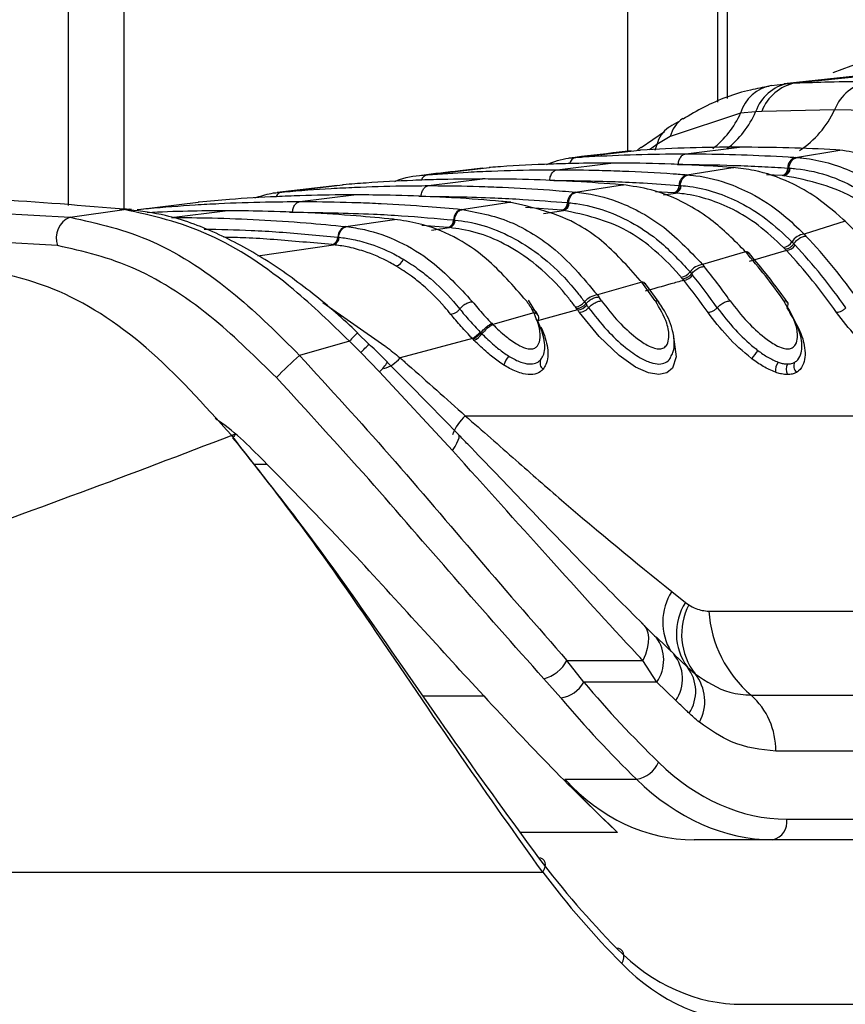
# Model space of a CAD drawing. Header units: millimetres. Extents: x 20 to 19305, y 40 to 15632.
# Tile 103 of 114: x 18220 to 18270, y 5856 to 5915. Entities that reach past the tile are written whole.
import ezdxf

# ---------------------------------------------------------------- set-up
doc = ezdxf.new("R2010")
doc.units = ezdxf.units.MM

msp = doc.modelspace()

# ---------------------------------------------------------------- linework, layer by layer
at = {"color": 7, "linetype": 'Continuous', "lineweight": 25, "ltscale": 2}
for p, q in [((18222.657, 5903.888), (18222.657, 6408.556)), ((18261.918, 6408.556), (18261.918, 5910.133)), ((18271.067, 5911.792), (18265.944, 5911.241)), ((18266.634, 5911.294), (18271.87, 5911.847)), ((18265.185, 5911.133), (18266.207, 5911.267)), ((18266.207, 5911.267), (18266.634, 5911.294)), ((18264.223, 5909.556), (18263.311, 5909.465)), ((18264.59, 5909.577), (18264.223, 5909.556)), ((18268.992, 5909.672), (18264.59, 5909.577)), ((18273.389, 5909.577), (18268.992, 5909.672)), ((18263.311, 5909.465), (18259.059, 5908.049)), ((18258.705, 5908.338), (18257.296, 5907.38)), ((18259.059, 5908.049), (18258.254, 5907.575)), ((18253.356, 5906.79), (18257.192, 5907.229)), ((18257.279, 5907.402), (18257.046, 5907.199)), ((18257.1, 5907.248), (18257.276, 5907.407)), ((18257.285, 5907.235), (18257.192, 5907.229)), ((18257.192, 5907.229), (18257.214, 5907.231)), ((18259.994, 5907.007), (18263.251, 5907.41)), ((18266.633, 5906.79), (18269.31, 5907.229)), ((18269.31, 5907.229), (18269.216, 5907.235)), ((18253.269, 5906.784), (18253.356, 5906.79)), ((18266.633, 5906.79), (18266.721, 5906.784)), ((18244.365, 5905.741), (18248.103, 5906.18)), ((18248.182, 5906.186), (18248.103, 5906.18)), ((18248.103, 5906.18), (18248.121, 5906.182)), ((18252.216, 5906.045), (18255.473, 5906.448)), ((18260.068, 5905.741), (18262.842, 5906.18)), ((18262.842, 5906.18), (18262.764, 5906.186)), ((18262.91, 5906.177), (18262.831, 5906.182)), ((18262.842, 5906.18), (18262.91, 5906.182)), ((18266.162, 5906.149), (18266.247, 5906.144)), ((18266.248, 5906.144), (18266.304, 5906.14)), ((18244.291, 5905.735), (18244.365, 5905.741)), ((18244.438, 5905.083), (18247.694, 5905.485)), ((18260.068, 5905.741), (18260.142, 5905.735)), ((18265.911, 5905.686), (18265.825, 5905.692)), ((18265.969, 5905.682), (18265.911, 5905.686)), ((18238.934, 5905.1), (18235.273, 5904.664)), ((18235.557, 5904.693), (18239.225, 5905.132)), ((18239.293, 5905.137), (18239.225, 5905.132)), ((18253.32, 5904.693), (18256.164, 5905.132)), ((18256.164, 5905.132), (18256.097, 5905.137)), ((18256.164, 5905.132), (18256.236, 5905.133)), ((18256.235, 5905.128), (18256.168, 5905.133)), ((18259.593, 5905.101), (18259.665, 5905.095)), ((18259.665, 5905.095), (18259.713, 5905.091)), ((18235.493, 5904.687), (18235.557, 5904.693)), ((18236.66, 5904.12), (18239.916, 5904.523)), ((18253.32, 5904.693), (18253.384, 5904.687)), ((18259.326, 5904.638), (18259.253, 5904.643)), ((18259.375, 5904.634), (18259.326, 5904.638)), ((18210.302, 5903.87), (18222.76, 5903.173)), ((18222.76, 5903.173), (18226.028, 5903.64)), ((18225.936, 5903.65), (18225.735, 5903.672)), ((18226.028, 5903.64), (18225.936, 5903.65)), ((18226.473, 5903.645), (18226.378, 5903.655)), ((18226.83, 5903.643), (18226.887, 5903.649)), ((18226.887, 5903.649), (18230.502, 5904.086)), ((18230.561, 5904.091), (18230.502, 5904.086)), ((18246.433, 5903.649), (18249.331, 5904.086)), ((18246.433, 5903.649), (18246.49, 5903.643)), ((18249.331, 5904.086), (18249.272, 5904.091)), ((18249.331, 5904.086), (18249.406, 5904.087)), ((18249.406, 5904.082), (18249.347, 5904.087)), ((18252.841, 5904.053), (18252.904, 5904.048)), ((18252.904, 5904.048), (18252.946, 5904.044)), ((18228.882, 5903.158), (18232.138, 5903.561)), ((18239.436, 5902.608), (18242.378, 5903.043)), ((18242.378, 5903.043), (18242.326, 5903.048)), ((18245.952, 5903.009), (18246.007, 5903.004)), ((18246.008, 5903.004), (18246.045, 5903)), ((18252.562, 5903.591), (18252.5, 5903.596)), ((18252.605, 5903.587), (18252.562, 5903.591)), ((18269.645, 5902.926), (18269.522, 5903.044)), ((18239.436, 5902.608), (18239.487, 5902.602)), ((18245.664, 5902.547), (18245.608, 5902.552)), ((18245.702, 5902.543), (18245.664, 5902.547)), ((18269.645, 5902.926), (18267.154, 5902.153)), ((18222.001, 5901.454), (18209.61, 5902.157)), ((18238.953, 5901.968), (18239.002, 5901.963)), ((18239.002, 5901.963), (18239.035, 5901.96)), ((18267.154, 5902.153), (18267.266, 5902.036)), ((18238.656, 5901.507), (18238.607, 5901.512)), ((18238.69, 5901.503), (18238.656, 5901.507)), ((18266.008, 5901.233), (18265.901, 5901.344)), ((18266.08, 5901.156), (18266.008, 5901.233)), ((18266.421, 5901.683), (18266.531, 5901.568)), ((18266.53, 5901.569), (18266.606, 5901.489)), ((18263.609, 5901.079), (18261.009, 5900.308)), ((18263.609, 5901.079), (18263.503, 5901.197)), ((18263.816, 5900.981), (18263.709, 5901.1)), ((18266.08, 5901.156), (18263.83, 5900.495)), ((18261.009, 5900.308), (18261.106, 5900.19)), ((18259.808, 5899.433), (18259.716, 5899.543)), ((18259.87, 5899.356), (18259.808, 5899.433)), ((18260.253, 5899.864), (18260.347, 5899.75)), ((18260.347, 5899.75), (18260.412, 5899.67)), ((18257.332, 5899.236), (18254.648, 5898.467)), ((18257.332, 5899.236), (18257.24, 5899.354)), ((18257.543, 5899.134), (18257.45, 5899.252)), ((18258.377, 5898.019), (18257.552, 5899.147)), ((18254.648, 5898.467), (18254.732, 5898.35)), ((18250.935, 5897.428), (18250.486, 5898.146)), ((18253.4, 5897.637), (18253.32, 5897.748)), ((18253.871, 5898.049), (18253.954, 5897.936)), ((18253.954, 5897.936), (18254.011, 5897.856)), ((18250.811, 5897.384), (18248.32, 5896.69)), ((18250.811, 5897.384), (18250.709, 5897.577)), ((18251.076, 5897.209), (18250.968, 5897.422)), ((18253.454, 5897.561), (18251.035, 5896.898)), ((18253.454, 5897.561), (18253.4, 5897.637)), ((18248.258, 5896.753), (18248.32, 5896.69)), ((18240.83, 5895.494), (18240.145, 5896.158)), ((18247.566, 5896.226), (18247.602, 5896.188)), ((18247.602, 5896.188), (18247.67, 5896.119)), ((18239.651, 5895.678), (18236.64, 5894.81)), ((18240.343, 5894.981), (18239.651, 5895.678)), ((18247.092, 5895.831), (18242.713, 5894.664)), ((18247.204, 5895.715), (18247.131, 5895.79)), ((18241.467, 5893.819), (18240.343, 5894.981)), ((18245.891, 5889.057), (18241.467, 5893.819)), ((18246.661, 5891.158), (18285.906, 5891.158)), ((18259.143, 5880.528), (18259.981, 5879.871)), ((18259.981, 5879.871), (18260.173, 5879.731)), ((18261.39, 5879.339), (18287.663, 5879.339)), ((18257.309, 5878.634), (18258.108, 5877.855)), ((18258.108, 5877.855), (18258.211, 5877.765)), ((18259.332, 5876.7), (18258.216, 5877.768)), ((18252.81, 5876.347), (18257.407, 5876.347)), ((18253.83, 5875.044), (18252.81, 5876.347)), ((18258.242, 5875.044), (18257.407, 5876.347)), ((18259.268, 5876.739), (18260.093, 5875.956)), ((18260.093, 5875.956), (18260.56, 5875.546)), ((18251.408, 5875.254), (18252.43, 5874.091)), ((18258.242, 5875.044), (18253.83, 5875.044)), ((18259.393, 5873.932), (18258.242, 5875.044)), ((18263.944, 5874.259), (18290.216, 5874.259)), ((18291.708, 5870.872), (18265.435, 5870.872)), ((18252.689, 5869.175), (18257.015, 5869.175)), ((18266.103, 5866.757), (18301.088, 5866.757)), ((18265.255, 5865.515), (18260.507, 5865.515)), ((18300.24, 5865.515), (18265.255, 5865.515)), ((18194.505, 5863.556), (18251.341, 5863.556)), ((18263.447, 5855.556), (18301.914, 5855.556))]:
    msp.add_line(p, q, dxfattribs=at)
at = {"color": 8, "linetype": 'Continuous', "lineweight": 25, "ltscale": 2}
for p, q in [((18226.005, 6408.556), (18226.005, 5903.688)), ((18256.488, 5907.162), (18256.488, 6408.556)), ((18262.503, 6408.556), (18262.503, 5910.35)), ((18258.254, 5907.575), (18257.798, 5907.257)), ((18258.254, 5907.575), (18258.115, 5907.211)), ((18259.505, 5906.366), (18259.544, 5906.366)), ((18265.825, 5905.692), (18264.882, 5905.746)), ((18243.844, 5904.439), (18243.988, 5904.441)), ((18259.253, 5904.643), (18258.167, 5904.716)), ((18258.653, 5904.521), (18259.375, 5904.634)), ((18226.811, 5903.631), (18226.887, 5903.649)), ((18252.5, 5903.596), (18250.31, 5903.759)), ((18236.035, 5903.476), (18236.21, 5903.479)), ((18251.383, 5903.401), (18252.605, 5903.587)), ((18245.608, 5902.552), (18244.03, 5902.68)), ((18244.606, 5902.38), (18245.702, 5902.543)), ((18234.117, 5900.836), (18238.69, 5901.503)), ((18238.033, 5898.02), (18241.796, 5895.401)), ((18233.842, 5888.23), (18234.665, 5888.23)), ((18244.081, 5874.217), (18247.773, 5874.217)), ((18255.87, 5865.951), (18249.984, 5865.951))]:
    msp.add_line(p, q, dxfattribs=at)
at = {"color": 7, "linetype": 'Continuous', "lineweight": 25, "ltscale": 2, "flags": 128}
for points in [[(18225.735, 5903.672), (18226.035, 5903.687), (18226.166, 5903.678)], [(18225.936, 5903.65), (18226.237, 5903.666), (18226.377, 5903.656)], [(18226.028, 5903.64), (18226.329, 5903.656), (18226.472, 5903.646)], [(18232.533, 5889.962), (18232.609, 5890.004), (18232.667, 5890.03), (18232.706, 5890.039), (18232.724, 5890.03), (18232.72, 5890.004), (18232.696, 5889.961), (18232.651, 5889.903), (18232.613, 5889.86)], [(18257.309, 5878.634), (18257.484, 5878.471), (18257.614, 5878.266), (18257.699, 5878.02), (18257.735, 5877.739), (18257.724, 5877.426), (18257.665, 5877.086), (18257.559, 5876.724), (18257.407, 5876.347)], [(18251.341, 5863.556), (18251.431, 5863.712), (18251.487, 5863.866), (18251.508, 5864.01), (18251.491, 5864.14), (18251.439, 5864.249), (18251.354, 5864.333), (18251.238, 5864.388), (18251.096, 5864.412)], [(18256.122, 5858.02), (18256.2, 5858.191), (18256.244, 5858.359), (18256.253, 5858.517), (18256.227, 5858.658), (18256.167, 5858.775), (18256.075, 5858.865), (18255.955, 5858.923), (18255.812, 5858.947)]]:
    msp.add_lwpolyline(points, dxfattribs=at)
at = {"color": 8, "linetype": 'Continuous', "lineweight": 25, "ltscale": 2, "flags": 128}
for points in [[(18259.237, 5895.961), (18259.251, 5895.932), (18259.424, 5894.723), (18259.197, 5894.048), (18258.856, 5893.759), (18258.361, 5893.653), (18257.732, 5893.762), (18256.965, 5894.111), (18255.963, 5894.814), (18254.754, 5895.953), (18253.564, 5897.405), (18253.564, 5897.405)], [(18245.891, 5889.057), (18246.042, 5889.292), (18246.158, 5889.501), (18246.238, 5889.681), (18246.28, 5889.828), (18246.284, 5889.942), (18246.25, 5890.021), (18246.243, 5890.028)]]:
    msp.add_lwpolyline(points, dxfattribs=at)
at = {"color": 7, "linetype": 'Continuous', "lineweight": 25, "ltscale": 4}
for centre, radius, start, end in [((18276.013, 5894.585), 18.723, 56.61233, 112.36692), ((18271.621, 5908.605), 2.837, 101.08325, 157.92071), ((18265.571, 5908.812), 2.352, 99.42431, 163.88216), ((18266.698, 5908.693), 2.621, 100.79171, 160.77104), ((18267.161, 5908.591), 2.754, 101.02911, 159.01926), ((18266.816, 5906.161), 0.655, 106.25083, 181.05891), ((18265.694, 5906.141), 0.468, 286.25103, 1.06014), ((18265.837, 5906.131), 0.468, 286.39587, 1.05623), ((18260.252, 5905.108), 0.659, 106.20583, 180.63266), ((18259.122, 5905.095), 0.471, 286.20607, 0.63411), ((18259.243, 5905.086), 0.471, 286.33238, 0.63536), ((18253.504, 5904.056), 0.663, 106.16608, 180.27075), ((18246.618, 5903.009), 0.666, 106.13056, 179.95751), ((18252.368, 5904.051), 0.474, 286.16636, 0.27239), ((18252.473, 5904.042), 0.474, 286.27848, 0.27636), ((18223.264, 5901.923), 1.348, 111.96227, 200.37114), ((18245.476, 5903.009), 0.476, 286.13087, 359.95932), ((18239.622, 5901.965), 0.669, 106.0986, 179.68319), ((18245.569, 5903), 0.476, 286.2312, 359.96465), ((18245.362, 5878.297), 34.587, 34.94985, 45.40523), ((18238.475, 5901.971), 0.478, 286.09895, 359.68513), ((18238.557, 5901.962), 0.478, 286.18983, 359.69143), ((18267.277, 5901.155), 1.005, 97.00292, 148.35536), ((18241.579, 5877.88), 35.261, 35.01023, 43.23921), ((18265.81, 5902.051), 0.713, 277.30113, 328.90406), ((18265.995, 5901.873), 0.722, 276.77754, 327.83761), ((18241.16, 5877.719), 34.821, 35.01487, 43.04915), ((18242.343, 5900.813), 0.603, 281.76783, 342.48866), ((18263.629, 5900.81), 0.27, 43.39896, 94.21453), ((18236.499, 5877.456), 35.958, 35.05687, 41.06765), ((18240.895, 5877.63), 34.464, 35.01487, 43.04915), ((18261.131, 5899.235), 1.08, 96.44825, 144.38493), ((18232.745, 5877.082), 36.583, 35.08598, 39.17326), ((18259.626, 5900.304), 0.766, 276.7112, 324.90377), ((18259.786, 5900.127), 0.775, 276.23559, 323.90884), ((18232.343, 5876.935), 36.121, 35.08803, 39.00591), ((18257.355, 5898.978), 0.26, 40.78221, 95.22901), ((18227.693, 5876.698), 37.234, 35.10433, 37.25107), ((18232.089, 5876.854), 35.751, 35.08803, 39.00591), ((18254.768, 5897.314), 1.159, 95.92632, 140.65225), ((18223.963, 5876.357), 37.821, 35.11108, 35.5571), ((18253.231, 5898.565), 0.822, 276.16333, 321.14886), ((18253.371, 5898.389), 0.832, 275.72395, 320.20608), ((18223.578, 5876.223), 37.338, 35.11125, 35.40674), ((18250.758, 5897.081), 0.348, 327.58906, 21.97419), ((18223.334, 5876.15), 36.955, 35.11125, 35.40674), ((18249.734, 5894.427), 2.669, 122.00879, 140.65684), ((18246.23, 5897.345), 1.743, 299.64012, 320.05088), ((18246.176, 5897.372), 1.95, 301.81771, 320.02581), ((18250.005, 5879.35), 20.436, 130.84196, 136.29038), ((18250.598, 5893.701), 1.697, 140.71801, 161.78161), ((18267.751, 5892.266), 4.429, 140.00313, 147.98296), ((18251.658, 5894.358), 0.479, 155.05948, 232.23484), ((18266.291, 5893.891), 0.877, 144.1867, 186.46394), ((18266.722, 5893.959), 0.658, 149.55754, 207.67876), ((18267.073, 5894.163), 0.538, 153.84355, 224.28764), ((18262.869, 5877.995), 3.444, 146.99789, 216.29366), ((18263.677, 5877.945), 3.933, 152.99544, 217.58657), ((18268.738, 5879.85), 7.365, 183.97562, 229.38867), ((18250.878, 5877.379), 2.19, 284.00583, 331.8923), ((18257.433, 5875.251), 2.363, 326.04755, 39.02435), ((18258.207, 5874.487), 2.39, 326.4096, 37.91803), ((18252.159, 5875.994), 1.923, 278.12061, 330.38588), ((18258.507, 5873.888), 2.639, 331.25232, 38.91319), ((18261.051, 5870.963), 4.385, 358.81343, 48.73005), ((18256.746, 5870.914), 1.759, 278.80532, 335.98248), ((18265.033, 5866.577), 1.085, 281.81036, 9.5356)]:
    msp.add_arc(centre, radius, start, end, dxfattribs=at)
at = {"color": 8, "linetype": 'Continuous', "lineweight": 25, "ltscale": 4}
for centre, radius, start, end in [((18258.975, 5911.839), 5.723, 307.68787, 336.48518), ((18263.777, 5912.018), 5.719, 302.87292, 335.77563), ((18260.75, 5907.682), 1.73, 122.77661, 167.77741), ((18258.087, 5911.821), 5.73, 308.18229, 335.72964), ((18259.932, 5907.18), 1.723, 124.53708, 166.76446), ((18253.467, 5906.292), 0.51, 102.55095, 166.0034), ((18244.467, 5905.261), 0.491, 102.03316, 160.83219), ((18235.639, 5904.244), 0.457, 100.42108, 156.93985), ((18250.783, 5897.045), 0.341, 29.16336, 85.25213), ((18244.196, 5891.511), 6.167, 130.99048, 137.48624), ((18224.349, 5910.691), 22.418, 315.51371, 317.3564), ((18241.218, 5895.882), 1.929, 285.52063, 320.84835), ((18239.681, 5895.775), 2.648, 312.40045, 328.9444), ((18248.766, 5888.898), 3.088, 132.95887, 158.77508), ((18262.057, 5878.679), 3.451, 147.60516, 211.0299), ((18256.3, 5876.383), 2.359, 325.41695, 35.86872)]:
    msp.add_arc(centre, radius, start, end, dxfattribs=at)
at = {"color": 7, "linetype": 'Continuous', "lineweight": 25, "ltscale": 4}
for centre, major_axis, ratio, start_param, end_param in [((18291.052, 5939.121), (-4.159, 84.313), 0.706247, 2.398562, 2.492116), ((18290.204, 5939.079), (-4.159, 85.513), 0.70627, 2.399047, 2.492601), ((18265.639, 5885.557), (-0.927, 18.789), 0.706247, 2.492116, 3.106771), ((18294.027, 5939.079), (15.406, 84.89), 0.695466, 2.652484, 2.72124), ((18262.351, 5885.515), (3.601, 19.843), 0.695466, 2.652484, 3.267139), ((18264.791, 5885.515), (-0.927, 19.989), 0.706346, 2.494194, 3.108849), ((18290.932, 5923.556), (10.622, 77.443), 0.700456, 2.530197, 2.64649), ((18291.636, 5923.46), (10.626, 78.448), 0.700621, 2.529033, 2.645326), ((18264.882, 5875.556), (2.828, 19.902), 0.699969, 2.649844, 3.240726), ((18265.586, 5875.46), (2.832, 20.906), 0.700621, 2.645326, 3.236207)]:
    msp.add_ellipse(centre, major_axis=major_axis, ratio=ratio, start_param=start_param, end_param=end_param, dxfattribs=at)
at = {"color": 7, "linetype": 'Continuous', "lineweight": 25, "ltscale": 2}
for points, knots in [([(18266.634, 5911.294), (18267.313, 5911.32), (18268.794, 5911.376), (18270.274, 5911.385), (18271.076, 5911.39)], [0, 0, 0, 0, 0.458483, 1, 1, 1, 1]), ([(18265.039, 5911.089), (18264.659, 5911.021), (18263.311, 5910.78), (18261.546, 5910.13), (18260.252, 5909.358), (18259.831, 5909.107)], [0, 0, 0, 0, 0.208883, 0.742387, 1, 1, 1, 1]), ([(18259.564, 5908.943), (18259.382, 5908.851), (18259.173, 5908.746), (18258.981, 5908.616), (18258.956, 5908.599)], [0, 0, 0, 0, 0.866299, 1, 1, 1, 1]), ([(18256.698, 5907.186), (18256.455, 5907.158), (18255.169, 5907.013), (18253.93, 5906.867), (18252.926, 5906.749)], [0, 0, 0, 0, 0.189573, 1, 1, 1, 1]), ([(18263.251, 5907.41), (18263.203, 5907.41), (18262.209, 5907.41), (18260.22, 5907.383), (18258.28, 5907.285), (18257.285, 5907.235)], [0, 0, 0, 0, 0.024033, 0.499895, 1, 1, 1, 1]), ([(18269.216, 5907.235), (18269.168, 5907.237), (18268.174, 5907.296), (18266.186, 5907.385), (18264.245, 5907.402), (18263.251, 5907.41)], [0, 0, 0, 0, 0.024244, 0.500106, 1, 1, 1, 1]), ([(18275.208, 5904.893), (18275.176, 5904.918), (18274.258, 5905.63), (18272.332, 5906.771), (18270.317, 5907.077), (18269.31, 5907.229)], [0, 0, 0, 0, 0.018267, 0.509409, 1, 1, 1, 1]), ([(18251.565, 5906.369), (18252.01, 5906.529), (18252.572, 5906.731), (18253.149, 5906.775), (18253.269, 5906.784)], [0, 0, 0, 0, 0.791456, 1, 1, 1, 1]), ([(18253.356, 5906.79), (18253.502, 5906.799), (18254.594, 5906.869), (18256.632, 5906.964), (18258.699, 5907.005), (18259.82, 5907.007), (18259.994, 5907.007)], [0, 0, 0, 0, 0.0661, 0.493687, 0.921273, 1, 1, 1, 1]), ([(18259.544, 5906.366), (18259.55, 5906.418), (18259.565, 5906.561), (18259.649, 5906.77), (18259.803, 5906.952), (18259.93, 5906.989), (18259.994, 5907.007)], [0, 0, 0, 0, 0.161092, 0.440728, 0.720364, 1, 1, 1, 1]), ([(18259.994, 5907.007), (18260.169, 5907.007), (18261.289, 5907.005), (18263.357, 5906.964), (18265.395, 5906.869), (18266.487, 5906.799), (18266.633, 5906.79)], [0, 0, 0, 0, 0.078728, 0.506313, 0.933899, 1, 1, 1, 1]), ([(18266.247, 5906.144), (18266.254, 5906.196), (18266.275, 5906.338), (18266.367, 5906.547), (18266.528, 5906.729), (18266.657, 5906.765), (18266.722, 5906.784)], [0, 0, 0, 0, 0.160966, 0.440644, 0.720322, 1, 1, 1, 1]), ([(18266.721, 5906.784), (18266.85, 5906.773), (18267.987, 5906.674), (18269.839, 5906.14), (18271.784, 5905.021), (18272.715, 5904.25), (18273.015, 5904.001)], [0, 0, 0, 0, 0.058111, 0.513481, 0.843245, 1, 1, 1, 1]), ([(18247.711, 5906.142), (18247.254, 5906.089), (18246.001, 5905.943), (18244.787, 5905.798), (18244.017, 5905.705)], [0, 0, 0, 0, 0.3652631, 1, 1, 1, 1]), ([(18244.365, 5905.741), (18245.188, 5905.799), (18246.484, 5905.891), (18248.8, 5905.995), (18250.594, 5906.04), (18251.914, 5906.044), (18252.216, 5906.045)], [0, 0, 0, 0, 0.314829, 0.495571, 0.884785, 1, 1, 1, 1]), ([(18255.473, 5906.448), (18254.731, 5906.443), (18253.515, 5906.436), (18251.287, 5906.369), (18249.599, 5906.285), (18248.384, 5906.2), (18248.182, 5906.186)], [0, 0, 0, 0, 0.305202, 0.499842, 0.916458, 1, 1, 1, 1]), ([(18251.766, 5905.404), (18251.771, 5905.456), (18251.786, 5905.598), (18251.871, 5905.808), (18252.024, 5905.989), (18252.152, 5906.026), (18252.216, 5906.045)], [0, 0, 0, 0, 0.161092, 0.440728, 0.720364, 1, 1, 1, 1]), ([(18252.216, 5906.045), (18253.064, 5906.039), (18254.385, 5906.03), (18256.724, 5905.952), (18258.494, 5905.859), (18259.789, 5905.762), (18260.068, 5905.741)], [0, 0, 0, 0, 0.32369, 0.504431, 0.893531, 1, 1, 1, 1]), ([(18262.764, 5906.186), (18262.022, 5906.234), (18260.807, 5906.314), (18258.578, 5906.408), (18256.89, 5906.445), (18255.674, 5906.447), (18255.473, 5906.448)], [0, 0, 0, 0, 0.3055217, 0.5001616, 0.9170821, 1, 1, 1, 1]), ([(18259.544, 5906.366), (18260.661, 5906.356), (18262.344, 5906.34), (18264.55, 5906.247), (18265.638, 5906.181), (18266.162, 5906.149)], [0, 0, 0, 0, 0.50631, 0.762623, 1, 1, 1, 1]), ([(18269.522, 5903.044), (18268.92, 5903.561), (18267.888, 5904.445), (18266.073, 5905.427), (18264.442, 5905.999), (18263.276, 5906.131), (18262.842, 5906.18)], [0, 0, 0, 0, 0.296146, 0.5073, 0.816527, 1, 1, 1, 1]), ([(18266.304, 5906.14), (18266.426, 5906.129), (18267.967, 5905.997), (18270.078, 5905.267), (18271.814, 5903.895), (18272.309, 5903.505)], [0, 0, 0, 0, 0.058019, 0.731528, 1, 1, 1, 1]), ([(18247.694, 5905.485), (18246.767, 5905.478), (18245.367, 5905.468), (18243.02, 5905.384), (18241.146, 5905.283), (18239.747, 5905.173), (18239.293, 5905.137)], [0, 0, 0, 0, 0.330895, 0.499787, 0.837714, 1, 1, 1, 1]), ([(18242.398, 5905.338), (18242.495, 5905.377), (18243.108, 5905.631), (18243.75, 5905.687), (18244.291, 5905.735)], [0, 0, 0, 0, 0.157058, 1, 1, 1, 1]), ([(18256.097, 5905.137), (18255.169, 5905.207), (18253.77, 5905.313), (18251.422, 5905.424), (18249.549, 5905.478), (18248.148, 5905.484), (18247.694, 5905.485)], [0, 0, 0, 0, 0.331322, 0.500214, 0.838141, 1, 1, 1, 1]), ([(18251.766, 5905.404), (18253.083, 5905.389), (18254.965, 5905.369), (18257.574, 5905.244), (18258.866, 5905.152), (18259.593, 5905.101)], [0, 0, 0, 0, 0.504425, 0.721113, 1, 1, 1, 1]), ([(18259.665, 5905.095), (18259.673, 5905.147), (18259.694, 5905.289), (18259.787, 5905.498), (18259.948, 5905.68), (18260.078, 5905.716), (18260.143, 5905.735)], [0, 0, 0, 0, 0.161001, 0.440667, 0.720334, 1, 1, 1, 1]), ([(18260.142, 5905.735), (18260.205, 5905.729), (18260.988, 5905.658), (18262.266, 5905.371), (18264.142, 5904.558), (18265.729, 5903.531), (18266.746, 5902.548), (18267.154, 5902.153)], [0, 0, 0, 0, 0.02498, 0.311752, 0.510885, 0.803406, 1, 1, 1, 1]), ([(18271.81, 5903.147), (18271.327, 5903.532), (18269.533, 5904.963), (18267.474, 5905.378), (18265.969, 5905.682)], [0, 0, 0, 0, 0.268949, 1, 1, 1, 1]), ([(18235.557, 5904.693), (18235.608, 5904.698), (18236.604, 5904.785), (18238.074, 5904.891), (18240.439, 5905.011), (18242.403, 5905.073), (18243.894, 5905.08), (18244.438, 5905.083)], [0, 0, 0, 0, 0.017392, 0.336932, 0.496696, 0.8163, 1, 1, 1, 1]), ([(18243.988, 5904.441), (18243.993, 5904.493), (18244.008, 5904.636), (18244.093, 5904.846), (18244.246, 5905.027), (18244.374, 5905.064), (18244.438, 5905.083)], [0, 0, 0, 0, 0.161092, 0.440728, 0.720364, 1, 1, 1, 1]), ([(18244.438, 5905.083), (18244.509, 5905.082), (18245.527, 5905.082), (18247.018, 5905.058), (18249.384, 5904.969), (18251.327, 5904.859), (18252.796, 5904.737), (18253.32, 5904.693)], [0, 0, 0, 0, 0.023999, 0.34354, 0.503304, 0.822907, 1, 1, 1, 1]), ([(18263.503, 5901.197), (18262.813, 5901.882), (18261.712, 5902.976), (18259.805, 5904.14), (18258.054, 5904.871), (18256.746, 5905.051), (18256.164, 5905.132)], [0, 0, 0, 0, 0.316585, 0.505351, 0.78008, 1, 1, 1, 1]), ([(18259.713, 5905.091), (18259.89, 5905.073), (18261.106, 5904.949), (18262.866, 5904.358), (18264.917, 5903.1), (18265.905, 5902.169), (18266.421, 5901.683)], [0, 0, 0, 0, 0.073597, 0.507112, 0.742765, 1, 1, 1, 1]), ([(18225.735, 5903.672), (18223.011, 5903.91), (18218.997, 5904.262), (18215.088, 5904.296), (18213.832, 5904.307)], [0, 0, 0, 0, 0.67875, 1, 1, 1, 1]), ([(18239.916, 5904.523), (18239.777, 5904.523), (18238.69, 5904.521), (18237.131, 5904.493), (18234.765, 5904.4), (18232.732, 5904.28), (18231.174, 5904.144), (18230.561, 5904.091)], [0, 0, 0, 0, 0.04475, 0.348076, 0.499734, 0.80312, 1, 1, 1, 1]), ([(18233.929, 5904.336), (18234.256, 5904.445), (18234.772, 5904.616), (18235.3, 5904.668), (18235.493, 5904.687)], [0, 0, 0, 0, 0.635219, 1, 1, 1, 1]), ([(18249.272, 5904.091), (18249.131, 5904.104), (18248.046, 5904.203), (18246.486, 5904.318), (18244.121, 5904.443), (18242.089, 5904.511), (18240.529, 5904.52), (18239.916, 5904.523)], [0, 0, 0, 0, 0.0452828, 0.3486086, 0.5002663, 0.8036521, 1, 1, 1, 1]), ([(18243.988, 5904.441), (18245.474, 5904.423), (18247.526, 5904.398), (18250.477, 5904.242), (18251.942, 5904.125), (18252.841, 5904.053)], [0, 0, 0, 0, 0.503297, 0.694828, 1, 1, 1, 1]), ([(18252.904, 5904.048), (18252.912, 5904.1), (18252.934, 5904.242), (18253.028, 5904.451), (18253.19, 5904.632), (18253.32, 5904.669), (18253.385, 5904.687)], [0, 0, 0, 0, 0.161023, 0.440682, 0.720341, 1, 1, 1, 1]), ([(18253.384, 5904.687), (18253.582, 5904.665), (18254.495, 5904.561), (18255.894, 5904.164), (18257.388, 5903.429), (18259.096, 5902.331), (18260.197, 5901.166), (18261.009, 5900.308)], [0, 0, 0, 0, 0.071059, 0.328707, 0.508594, 0.637825, 1, 1, 1, 1]), ([(18265.901, 5901.344), (18265.398, 5901.815), (18264.436, 5902.719), (18262.439, 5903.934), (18260.728, 5904.502), (18259.546, 5904.617), (18259.375, 5904.634)], [0, 0, 0, 0, 0.257471, 0.493197, 0.926487, 1, 1, 1, 1]), ([(18239.651, 5895.678), (18238.542, 5896.75), (18235.863, 5899.343), (18231.11, 5902.503), (18227.731, 5903.259), (18226.028, 5903.64)], [0, 0, 0, 0, 0.259057, 0.626399, 1, 1, 1, 1]), ([(18240.152, 5896.164), (18240.148, 5896.168), (18239.286, 5897.02), (18237.437, 5898.606), (18234.571, 5900.679), (18231.581, 5902.287), (18228.814, 5903.313), (18227.061, 5903.529), (18226.326, 5903.62)], [0, 0, 0, 0, 0.000985, 0.211, 0.42281, 0.63293, 0.845915, 1, 1, 1, 1]), ([(18226.887, 5903.649), (18227.088, 5903.668), (18228.234, 5903.776), (18229.854, 5903.899), (18232.219, 5904.03), (18234.33, 5904.106), (18235.968, 5904.116), (18236.66, 5904.12)], [0, 0, 0, 0, 0.061922, 0.352279, 0.497453, 0.787868, 1, 1, 1, 1]), ([(18236.21, 5903.479), (18236.215, 5903.531), (18236.23, 5903.674), (18236.315, 5903.883), (18236.468, 5904.065), (18236.596, 5904.102), (18236.66, 5904.12)], [0, 0, 0, 0, 0.161092, 0.440728, 0.720364, 1, 1, 1, 1]), ([(18236.66, 5904.12), (18236.878, 5904.12), (18238.044, 5904.117), (18239.682, 5904.083), (18242.048, 5903.984), (18244.141, 5903.857), (18245.76, 5903.71), (18246.433, 5903.649)], [0, 0, 0, 0, 0.067017, 0.357375, 0.502549, 0.792963, 1, 1, 1, 1]), ([(18246.007, 5903.004), (18246.015, 5903.056), (18246.038, 5903.198), (18246.133, 5903.407), (18246.296, 5903.588), (18246.426, 5903.625), (18246.491, 5903.643)], [0, 0, 0, 0, 0.161038, 0.440692, 0.720346, 1, 1, 1, 1]), ([(18246.49, 5903.643), (18247.524, 5903.441), (18249.054, 5903.141), (18250.823, 5902.144), (18252.617, 5900.888), (18253.771, 5899.513), (18254.648, 5898.467)], [0, 0, 0, 0, 0.341963, 0.506117, 0.624337, 1, 1, 1, 1]), ([(18257.24, 5899.354), (18256.482, 5900.205), (18255.33, 5901.497), (18252.703, 5903.324), (18250.767, 5903.761), (18249.331, 5904.086)], [0, 0, 0, 0, 0.3318629, 0.5042378, 1, 1, 1, 1]), ([(18252.946, 5904.044), (18253.084, 5904.029), (18254.426, 5903.885), (18256.312, 5903.2), (18258.6, 5901.646), (18259.652, 5900.511), (18260.253, 5899.864)], [0, 0, 0, 0, 0.0516718, 0.5050665, 0.7175116, 1, 1, 1, 1]), ([(18222.76, 5903.173), (18224.413, 5902.803), (18227.715, 5902.063), (18232.571, 5898.862), (18235.373, 5896.072), (18236.64, 5894.81)], [0, 0, 0, 0, 0.3541768, 0.7078485, 1, 1, 1, 1]), ([(18232.138, 5903.561), (18231.387, 5903.557), (18229.814, 5903.549), (18228.243, 5903.482), (18227.423, 5903.446)], [0, 0, 0, 0, 0.478036, 1, 1, 1, 1]), ([(18228.882, 5903.158), (18229.703, 5903.152), (18231.471, 5903.14), (18234.186, 5903.031), (18236.884, 5902.857), (18238.633, 5902.686), (18239.436, 5902.608)], [0, 0, 0, 0, 0.2331562, 0.5020007, 0.7713618, 1, 1, 1, 1]), ([(18242.326, 5903.048), (18241.574, 5903.119), (18239.877, 5903.279), (18237.23, 5903.444), (18234.586, 5903.545), (18232.888, 5903.556), (18232.138, 5903.561)], [0, 0, 0, 0, 0.2217708, 0.5003164, 0.7793853, 1, 1, 1, 1]), ([(18236.21, 5903.479), (18237.843, 5903.457), (18240.042, 5903.427), (18243.289, 5903.242), (18244.903, 5903.101), (18245.952, 5903.009)], [0, 0, 0, 0, 0.50254, 0.676572, 1, 1, 1, 1]), ([(18250.356, 5898.112), (18249.572, 5899.013), (18247.662, 5901.211), (18244.798, 5902.675), (18242.868, 5902.969), (18242.378, 5903.043)], [0, 0, 0, 0, 0.341408, 0.83284, 1, 1, 1, 1]), ([(18259.716, 5899.543), (18259.674, 5899.593), (18259.111, 5900.259), (18258.046, 5901.287), (18255.764, 5902.902), (18253.91, 5903.304), (18252.605, 5903.587)], [0, 0, 0, 0, 0.021195, 0.282969, 0.495586, 1, 1, 1, 1]), ([(18239.002, 5901.963), (18239.01, 5902.015), (18239.033, 5902.157), (18239.129, 5902.366), (18239.293, 5902.547), (18239.422, 5902.584), (18239.487, 5902.602)], [0, 0, 0, 0, 0.161049, 0.440699, 0.72035, 1, 1, 1, 1]), ([(18239.487, 5902.602), (18239.848, 5902.55), (18240.92, 5902.395), (18242.665, 5901.758), (18244.923, 5900.42), (18246.289, 5898.93), (18247.086, 5898.062)], [0, 0, 0, 0, 0.1298822, 0.3855137, 0.6417484, 1, 1, 1, 1]), ([(18253.32, 5897.748), (18253.188, 5897.922), (18252.563, 5898.751), (18251.424, 5899.941), (18249.304, 5901.539), (18247.371, 5902.334), (18245.953, 5902.512), (18245.702, 5902.543)], [0, 0, 0, 0, 0.063624, 0.302569, 0.497159, 0.910873, 1, 1, 1, 1]), ([(18246.045, 5903), (18246.303, 5902.967), (18247.762, 5902.779), (18249.749, 5901.955), (18251.926, 5900.307), (18253.096, 5899.081), (18253.737, 5898.229), (18253.871, 5898.049)], [0, 0, 0, 0, 0.089233, 0.503156, 0.697697, 0.936448, 1, 1, 1, 1]), ([(18239.035, 5901.96), (18239.316, 5901.921), (18239.949, 5901.835), (18241.13, 5901.511), (18242.144, 5901.079), (18242.793, 5900.703), (18242.918, 5900.631)], [0, 0, 0, 0, 0.210941, 0.475438, 0.899348, 1, 1, 1, 1]), ([(18266.53, 5901.569), (18266.561, 5901.61), (18266.644, 5901.722), (18266.825, 5901.881), (18267.058, 5902.01), (18267.197, 5902.027), (18267.266, 5902.036)], [0, 0, 0, 0, 0.161233, 0.440822, 0.720411, 1, 1, 1, 1]), ([(18235.233, 5893.471), (18234.013, 5894.674), (18231.326, 5897.321), (18226.691, 5900.389), (18223.562, 5901.099), (18222.001, 5901.454)], [0, 0, 0, 0, 0.294215, 0.647739, 1, 1, 1, 1]), ([(18242.466, 5900.223), (18242.345, 5900.292), (18241.713, 5900.655), (18240.727, 5901.073), (18239.578, 5901.385), (18238.963, 5901.467), (18238.69, 5901.503)], [0, 0, 0, 0, 0.100695, 0.524691, 0.789151, 1, 1, 1, 1]), ([(18266.53, 5901.569), (18266.496, 5901.523), (18266.426, 5901.432), (18266.286, 5901.323), (18266.139, 5901.248), (18266.051, 5901.238), (18266.008, 5901.233)], [0, 0, 0, 0, 0.249999, 0.499999, 0.749999, 1, 1, 1, 1]), ([(18242.918, 5900.631), (18243.24, 5900.427), (18243.797, 5900.074), (18244.819, 5899.25), (18245.638, 5898.448), (18246.197, 5897.772), (18246.325, 5897.617)], [0, 0, 0, 0, 0.2622207, 0.4535665, 0.8744738, 1, 1, 1, 1]), ([(18266.155, 5898.019), (18265.697, 5898.649), (18264.947, 5899.682), (18264.139, 5900.627), (18263.824, 5900.995)], [0, 0, 0, 0, 0.609908, 1, 1, 1, 1]), ([(18232.533, 5889.962), (18230.851, 5891.834), (18227.484, 5895.583), (18222.044, 5899.078), (18218.603, 5899.778), (18217.045, 5900.095)], [0, 0, 0, 0, 0.353352, 0.707215, 1, 1, 1, 1]), ([(18245.785, 5897.297), (18245.66, 5897.448), (18245.115, 5898.104), (18244.317, 5898.884), (18243.321, 5899.682), (18242.779, 5900.025), (18242.466, 5900.223)], [0, 0, 0, 0, 0.125578, 0.546573, 0.737903, 1, 1, 1, 1]), ([(18260.347, 5899.75), (18260.38, 5899.788), (18260.468, 5899.894), (18260.658, 5900.044), (18260.897, 5900.167), (18261.036, 5900.182), (18261.106, 5900.19)], [0, 0, 0, 0, 0.161211, 0.440807, 0.720404, 1, 1, 1, 1]), ([(18260.347, 5899.75), (18260.31, 5899.707), (18260.236, 5899.62), (18260.091, 5899.518), (18259.94, 5899.447), (18259.852, 5899.437), (18259.808, 5899.433)], [0, 0, 0, 0, 0.249999, 0.499999, 0.749999, 1, 1, 1, 1]), ([(18259.87, 5899.356), (18259.61, 5899.282), (18258.837, 5899.062), (18258.057, 5898.843), (18257.539, 5898.697)], [0, 0, 0, 0, 0.336526, 1, 1, 1, 1]), ([(18253.954, 5897.936), (18253.988, 5897.972), (18254.082, 5898.072), (18254.277, 5898.213), (18254.522, 5898.328), (18254.662, 5898.343), (18254.732, 5898.35)], [0, 0, 0, 0, 0.161195, 0.440797, 0.720398, 1, 1, 1, 1]), ([(18246.325, 5897.617), (18246.358, 5897.656), (18246.446, 5897.761), (18246.635, 5897.911), (18246.875, 5898.035), (18247.015, 5898.053), (18247.086, 5898.062)], [0, 0, 0, 0, 0.16106, 0.440707, 0.720353, 1, 1, 1, 1]), ([(18247.086, 5898.062), (18247.194, 5897.93), (18247.412, 5897.665), (18247.779, 5897.256), (18248.066, 5896.951), (18248.229, 5896.783), (18248.258, 5896.753)], [0, 0, 0, 0, 0.310786, 0.621524, 0.932011, 1, 1, 1, 1]), ([(18250.709, 5897.577), (18250.674, 5897.636), (18250.603, 5897.756), (18250.486, 5897.935), (18250.399, 5898.053), (18250.356, 5898.112)], [0, 0, 0, 0, 0.329912, 0.664856, 1, 1, 1, 1]), ([(18253.954, 5897.936), (18253.915, 5897.895), (18253.837, 5897.814), (18253.687, 5897.717), (18253.533, 5897.65), (18253.444, 5897.642), (18253.4, 5897.637)], [0, 0, 0, 0, 0.249999, 0.499999, 0.749999, 1, 1, 1, 1]), ([(18254.122, 5897.699), (18254.156, 5897.735), (18254.25, 5897.834), (18254.447, 5897.974), (18254.692, 5898.088), (18254.832, 5898.103), (18254.902, 5898.11)], [0, 0, 0, 0, 0.161092, 0.440728, 0.720364, 1, 1, 1, 1]), ([(18254.122, 5897.699), (18254.472, 5897.243), (18255.107, 5896.417), (18256.217, 5895.364), (18257.141, 5894.695), (18257.849, 5894.36), (18258.391, 5894.26), (18258.787, 5894.361), (18259.026, 5894.523), (18259.069, 5894.681), (18259.078, 5894.714)], [0, 0, 0, 0, 0.25553, 0.463412, 0.610935, 0.714448, 0.802001, 0.887108, 0.97629, 1, 1, 1, 1]), ([(18254.902, 5898.11), (18255.233, 5897.682), (18255.822, 5896.919), (18256.817, 5895.993), (18257.573, 5895.465), (18258.076, 5895.238), (18258.428, 5895.184), (18258.7, 5895.264), (18258.906, 5895.5), (18259.013, 5895.996), (18258.878, 5896.894), (18258.425, 5897.657), (18258.155, 5898.11)], [0, 0, 0, 0, 0.181549, 0.323795, 0.40885, 0.462296, 0.504185, 0.545984, 0.60056, 0.677304, 0.807908, 1, 1, 1, 1]), ([(18258.366, 5898.012), (18258.353, 5898.034), (18258.316, 5898.097), (18258.218, 5898.105), (18258.155, 5898.11)], [0, 0, 0, 0, 0.363524, 1, 1, 1, 1]), ([(18259.085, 5894.709), (18259.134, 5894.799), (18259.276, 5895.062), (18259.325, 5895.64), (18259.186, 5896.528), (18258.815, 5897.396), (18258.432, 5897.919), (18258.337, 5898.05)], [0, 0, 0, 0, 0.085373, 0.248767, 0.504091, 0.876386, 1, 1, 1, 1]), ([(18261.9, 5897.699), (18261.934, 5897.735), (18262.028, 5897.834), (18262.225, 5897.974), (18262.47, 5898.088), (18262.61, 5898.103), (18262.681, 5898.11)], [0, 0, 0, 0, 0.161092, 0.440728, 0.720364, 1, 1, 1, 1]), ([(18261.9, 5897.699), (18262.244, 5897.251), (18262.879, 5896.426), (18263.794, 5895.551), (18264.282, 5895.171), (18264.358, 5895.112)], [0, 0, 0, 0, 0.500688, 0.922786, 1, 1, 1, 1]), ([(18262.681, 5898.11), (18263.011, 5897.682), (18263.601, 5896.919), (18264.595, 5895.993), (18265.351, 5895.465), (18265.854, 5895.238), (18266.206, 5895.184), (18266.478, 5895.264), (18266.684, 5895.5), (18266.791, 5895.996), (18266.656, 5896.894), (18266.203, 5897.657), (18265.933, 5898.11)], [0, 0, 0, 0, 0.181549, 0.323795, 0.40885, 0.462296, 0.504185, 0.545984, 0.60056, 0.677304, 0.807908, 1, 1, 1, 1]), ([(18266.129, 5897.699), (18266.146, 5897.735), (18266.192, 5897.834), (18266.195, 5897.974), (18266.112, 5898.088), (18265.993, 5898.103), (18265.933, 5898.11)], [0, 0, 0, 0, 0.161092, 0.440728, 0.720364, 1, 1, 1, 1]), ([(18266.59, 5894.4), (18266.624, 5894.423), (18266.791, 5894.531), (18267.044, 5894.956), (18267.037, 5895.64), (18266.784, 5896.613), (18266.404, 5897.243), (18266.129, 5897.699)], [0, 0, 0, 0, 0.041437, 0.201296, 0.499179, 0.63727, 1, 1, 1, 1]), ([(18247.092, 5895.831), (18246.858, 5896.078), (18246.384, 5896.579), (18245.986, 5897.056), (18245.785, 5897.297)], [0, 0, 0, 0, 0.493803, 1, 1, 1, 1]), ([(18246.325, 5897.617), (18246.328, 5897.614), (18246.509, 5897.389), (18246.902, 5896.93), (18247.345, 5896.46), (18247.566, 5896.226)], [0, 0, 0, 0, 0.007762, 0.50485, 1, 1, 1, 1]), ([(18248.32, 5896.69), (18248.582, 5896.438), (18249.053, 5895.986), (18249.744, 5895.495), (18250.261, 5895.25), (18250.619, 5895.184), (18250.867, 5895.241), (18251.074, 5895.417), (18251.222, 5895.806), (18251.187, 5896.493), (18250.943, 5897.072), (18250.811, 5897.384)], [0, 0, 0, 0, 0.161237, 0.289131, 0.368581, 0.428024, 0.487367, 0.54282, 0.643281, 0.807987, 1, 1, 1, 1]), ([(18250.961, 5897.417), (18250.941, 5897.453), (18250.894, 5897.536), (18250.776, 5897.562), (18250.709, 5897.577)], [0, 0, 0, 0, 0.432775, 1, 1, 1, 1]), ([(18263.996, 5894.614), (18263.99, 5894.618), (18263.457, 5895.025), (18262.446, 5895.967), (18261.71, 5896.926), (18261.343, 5897.405)], [0, 0, 0, 0, 0.005036, 0.503601, 1, 1, 1, 1]), ([(18266.269, 5897.405), (18266.562, 5896.918), (18266.967, 5896.243), (18267.234, 5895.186), (18267.228, 5894.422), (18266.929, 5893.942), (18266.73, 5893.814), (18266.687, 5893.787)], [0, 0, 0, 0, 0.35082, 0.485426, 0.783992, 0.954198, 1, 1, 1, 1]), ([(18271.774, 5894.614), (18271.768, 5894.618), (18271.235, 5895.025), (18270.225, 5895.967), (18269.488, 5896.926), (18269.121, 5897.405)], [0, 0, 0, 0, 0.005036, 0.503601, 1, 1, 1, 1]), ([(18247.602, 5896.189), (18247.635, 5896.226), (18247.725, 5896.329), (18247.899, 5896.497), (18248.102, 5896.664), (18248.206, 5896.723), (18248.258, 5896.753)], [0, 0, 0, 0, 0.160998, 0.440666, 0.720333, 1, 1, 1, 1]), ([(18251.224, 5894.56), (18251.275, 5894.636), (18251.478, 5894.938), (18251.513, 5895.739), (18251.212, 5896.492), (18251.052, 5896.894)], [0, 0, 0, 0, 0.136181, 0.538313, 1, 1, 1, 1]), ([(18251.222, 5896.545), (18251.235, 5896.519), (18251.443, 5896.086), (18251.696, 5895.267), (18251.662, 5894.407), (18251.427, 5894.068), (18251.365, 5893.979)], [0, 0, 0, 0, 0.026992, 0.449873, 0.855511, 1, 1, 1, 1]), ([(18247.67, 5896.119), (18247.909, 5895.886), (18248.325, 5895.483), (18248.883, 5895.04), (18249.185, 5894.841), (18249.285, 5894.776)], [0, 0, 0, 0, 0.476992, 0.82783, 1, 1, 1, 1]), ([(18241.95, 5894.406), (18241.716, 5894.643), (18241.35, 5895.014), (18240.968, 5895.368), (18240.831, 5895.496)], [0, 0, 0, 0, 0.639161, 1, 1, 1, 1]), ([(18241.796, 5895.401), (18241.816, 5895.385), (18242.124, 5895.143), (18242.429, 5894.895), (18242.713, 5894.664)], [0, 0, 0, 0, 0.0652283, 1, 1, 1, 1]), ([(18247.131, 5895.79), (18247.131, 5895.79), (18247.118, 5895.803), (18247.105, 5895.817), (18247.092, 5895.831)], [0, 0, 0, 0, 0.011269, 1, 1, 1, 1]), ([(18248.987, 5894.232), (18248.873, 5894.306), (18248.534, 5894.529), (18247.919, 5895.018), (18247.464, 5895.462), (18247.204, 5895.715)], [0, 0, 0, 0, 0.177842, 0.531294, 1, 1, 1, 1]), ([(18236.64, 5894.81), (18238.469, 5892.807), (18242.186, 5888.734), (18247.559, 5882.363), (18251.029, 5878.388), (18252.81, 5876.347)], [0, 0, 0, 0, 0.3202202, 0.6509795, 1, 1, 1, 1]), ([(18242.713, 5894.664), (18242.873, 5894.524), (18244.201, 5893.364), (18245.51, 5892.19), (18246.661, 5891.158)], [0, 0, 0, 0, 0.120521, 1, 1, 1, 1]), ([(18249.285, 5894.776), (18249.386, 5894.715), (18249.711, 5894.52), (18250.222, 5894.312), (18250.739, 5894.272), (18251.051, 5894.385), (18251.178, 5894.514), (18251.224, 5894.56)], [0, 0, 0, 0, 0.131129, 0.422233, 0.647086, 0.874043, 1, 1, 1, 1]), ([(18264.358, 5895.112), (18264.558, 5894.966), (18264.958, 5894.674), (18265.372, 5894.495), (18265.579, 5894.405)], [0, 0, 0, 0, 0.5003646, 1, 1, 1, 1]), ([(18246.243, 5890.027), (18245.766, 5890.521), (18244.359, 5891.98), (18242.905, 5893.438), (18241.944, 5894.402)], [0, 0, 0, 0, 0.338899, 1, 1, 1, 1]), ([(18251.365, 5893.979), (18251.309, 5893.924), (18251.149, 5893.765), (18250.758, 5893.627), (18250.118, 5893.676), (18249.494, 5893.926), (18249.104, 5894.161), (18248.987, 5894.232)], [0, 0, 0, 0, 0.123835, 0.354513, 0.586159, 0.875244, 1, 1, 1, 1]), ([(18265.419, 5893.793), (18265.172, 5893.899), (18264.69, 5894.107), (18264.223, 5894.447), (18263.996, 5894.614)], [0, 0, 0, 0, 0.511867, 1, 1, 1, 1]), ([(18265.579, 5894.405), (18265.604, 5894.396), (18265.706, 5894.361), (18265.906, 5894.307), (18266.065, 5894.298), (18266.154, 5894.293)], [0, 0, 0, 0, 0.1213016, 0.5074656, 1, 1, 1, 1]), ([(18266.154, 5894.293), (18266.235, 5894.298), (18266.381, 5894.308), (18266.516, 5894.36), (18266.577, 5894.393), (18266.59, 5894.4)], [0, 0, 0, 0, 0.492803, 0.897023, 1, 1, 1, 1]), ([(18266.139, 5893.653), (18266.026, 5893.66), (18265.826, 5893.671), (18265.576, 5893.738), (18265.449, 5893.782), (18265.419, 5893.793)], [0, 0, 0, 0, 0.496554, 0.8808, 1, 1, 1, 1]), ([(18266.687, 5893.787), (18266.672, 5893.779), (18266.595, 5893.737), (18266.425, 5893.672), (18266.241, 5893.66), (18266.139, 5893.653)], [0, 0, 0, 0, 0.101098, 0.503376, 1, 1, 1, 1]), ([(18251.408, 5875.254), (18249.616, 5877.266), (18246.186, 5881.114), (18240.817, 5887.391), (18237.112, 5891.424), (18235.233, 5893.471)], [0, 0, 0, 0, 0.3504707, 0.6704006, 1, 1, 1, 1]), ([(18246.661, 5891.158), (18247.686, 5890.259), (18249.661, 5888.525), (18253.881, 5884.807), (18256.949, 5882.312), (18259.143, 5880.528)], [0, 0, 0, 0, 0.234815, 0.452883, 1, 1, 1, 1]), ([(18234.665, 5888.23), (18233.722, 5889.192), (18232.716, 5890.218), (18231.602, 5890.943), (18231.532, 5890.989)], [0, 0, 0, 0, 0.93744, 1, 1, 1, 1]), ([(18232.533, 5889.962), (18229.505, 5888.808), (18223.447, 5886.499), (18213.874, 5883.051), (18204.035, 5879.615), (18197.247, 5877.34), (18193.852, 5876.202)], [0, 0, 0, 0, 0.249536, 0.499296, 0.749583, 1, 1, 1, 1]), ([(18251.341, 5863.556), (18249.718, 5865.829), (18246.414, 5870.458), (18241.595, 5877.658), (18236.949, 5884.323), (18234.02, 5888.063), (18232.533, 5889.962)], [0, 0, 0, 0, 0.288067, 0.586643, 0.790184, 1, 1, 1, 1]), ([(18257.417, 5878.548), (18256.315, 5879.643), (18253.974, 5881.972), (18250.433, 5885.662), (18247.792, 5888.428), (18246.433, 5889.83), (18246.242, 5890.026)], [0, 0, 0, 0, 0.307697, 0.654133, 0.951441, 1, 1, 1, 1]), ([(18232.587, 5889.831), (18234.001, 5888.06), (18236.875, 5884.461), (18241.38, 5878.133), (18246.175, 5871.138), (18249.434, 5866.684), (18251.096, 5864.412)], [0, 0, 0, 0, 0.202853, 0.412389, 0.700186, 1, 1, 1, 1]), ([(18257.407, 5876.347), (18257.292, 5876.47), (18255.417, 5878.472), (18251.678, 5882.612), (18247.836, 5886.891), (18245.891, 5889.057)], [0, 0, 0, 0, 0.031353, 0.509611, 1, 1, 1, 1]), ([(18247.773, 5874.217), (18246.5, 5875.602), (18243.933, 5878.398), (18239.61, 5883.177), (18236.395, 5886.462), (18234.665, 5888.23)], [0, 0, 0, 0, 0.31219, 0.629835, 1, 1, 1, 1]), ([(18260.173, 5879.731), (18260.317, 5879.644), (18260.715, 5879.407), (18261.128, 5879.366), (18261.39, 5879.339)], [0, 0, 0, 0, 0.36292, 1, 1, 1, 1]), ([(18260.56, 5875.546), (18261.25, 5875.091), (18262.34, 5874.372), (18263.513, 5874.289), (18263.944, 5874.259)], [0, 0, 0, 0, 0.632591, 1, 1, 1, 1]), ([(18247.773, 5874.217), (18249.154, 5872.733), (18251.935, 5869.743), (18254.552, 5867.221), (18255.87, 5865.951)], [0, 0, 0, 0, 0.496443, 1, 1, 1, 1]), ([(18260.199, 5873.165), (18260.13, 5873.23), (18259.861, 5873.485), (18259.593, 5873.741), (18259.393, 5873.932)], [0, 0, 0, 0, 0.254448, 1, 1, 1, 1]), ([(18260.821, 5872.619), (18260.701, 5872.718), (18260.49, 5872.893), (18260.286, 5873.083), (18260.199, 5873.165)], [0, 0, 0, 0, 0.570607, 1, 1, 1, 1]), ([(18265.435, 5870.872), (18264.531, 5870.969), (18262.919, 5871.142), (18261.461, 5872.169), (18260.821, 5872.619)], [0, 0, 0, 0, 0.561369, 1, 1, 1, 1])]:
    msp.add_open_spline(points, degree=3, knots=knots, dxfattribs=at)
for points in [[(18266.247, 5906.144), (18266.238, 5906.086), (18266.219, 5905.97), (18266.14, 5905.825), (18266.035, 5905.719), (18265.953, 5905.697), (18265.912, 5905.686)], [(18259.665, 5905.095), (18259.655, 5905.037), (18259.635, 5904.922), (18259.556, 5904.777), (18259.45, 5904.671), (18259.367, 5904.649), (18259.326, 5904.638)], [(18252.904, 5904.048), (18252.894, 5903.99), (18252.874, 5903.874), (18252.793, 5903.73), (18252.687, 5903.624), (18252.604, 5903.602), (18252.563, 5903.591)], [(18246.007, 5903.004), (18245.997, 5902.946), (18245.976, 5902.83), (18245.895, 5902.686), (18245.788, 5902.58), (18245.706, 5902.558), (18245.664, 5902.547)], [(18239.002, 5901.963), (18238.991, 5901.906), (18238.97, 5901.79), (18238.888, 5901.645), (18238.781, 5901.54), (18238.698, 5901.518), (18238.657, 5901.507)], [(18254.122, 5897.699), (18254.082, 5897.659), (18254.003, 5897.579), (18253.852, 5897.483), (18253.697, 5897.418), (18253.609, 5897.409), (18253.564, 5897.405)], [(18261.9, 5897.699), (18261.861, 5897.659), (18261.782, 5897.579), (18261.631, 5897.483), (18261.476, 5897.418), (18261.387, 5897.409), (18261.343, 5897.405)], [(18269.678, 5897.699), (18269.639, 5897.659), (18269.56, 5897.579), (18269.409, 5897.483), (18269.254, 5897.418), (18269.165, 5897.409), (18269.121, 5897.405)], [(18246.325, 5897.617), (18246.288, 5897.574), (18246.215, 5897.489), (18246.069, 5897.385), (18245.918, 5897.313), (18245.829, 5897.302), (18245.785, 5897.297)], [(18247.131, 5895.79), (18247.164, 5895.808), (18247.23, 5895.845), (18247.357, 5895.945), (18247.489, 5896.064), (18247.565, 5896.147), (18247.603, 5896.188)]]:
    msp.add_open_spline(points, degree=3, dxfattribs=at)
at = {"color": 8, "linetype": 'Continuous', "lineweight": 25, "ltscale": 2}
for points, knots in [([(18230.867, 5902.453), (18231.816, 5902.437), (18233.331, 5902.413), (18236.027, 5902.242), (18237.772, 5902.079), (18238.953, 5901.968)], [0, 0, 0, 0, 0.351831, 0.561454, 1, 1, 1, 1]), ([(18238.607, 5901.512), (18237.429, 5901.621), (18235.688, 5901.782), (18233.498, 5901.928), (18232.487, 5901.947), (18232.04, 5901.956)], [0, 0, 0, 0, 0.53863, 0.796092, 1, 1, 1, 1])]:
    msp.add_open_spline(points, degree=3, knots=knots, dxfattribs=at)

doc.saveas('drawing.dxf')
